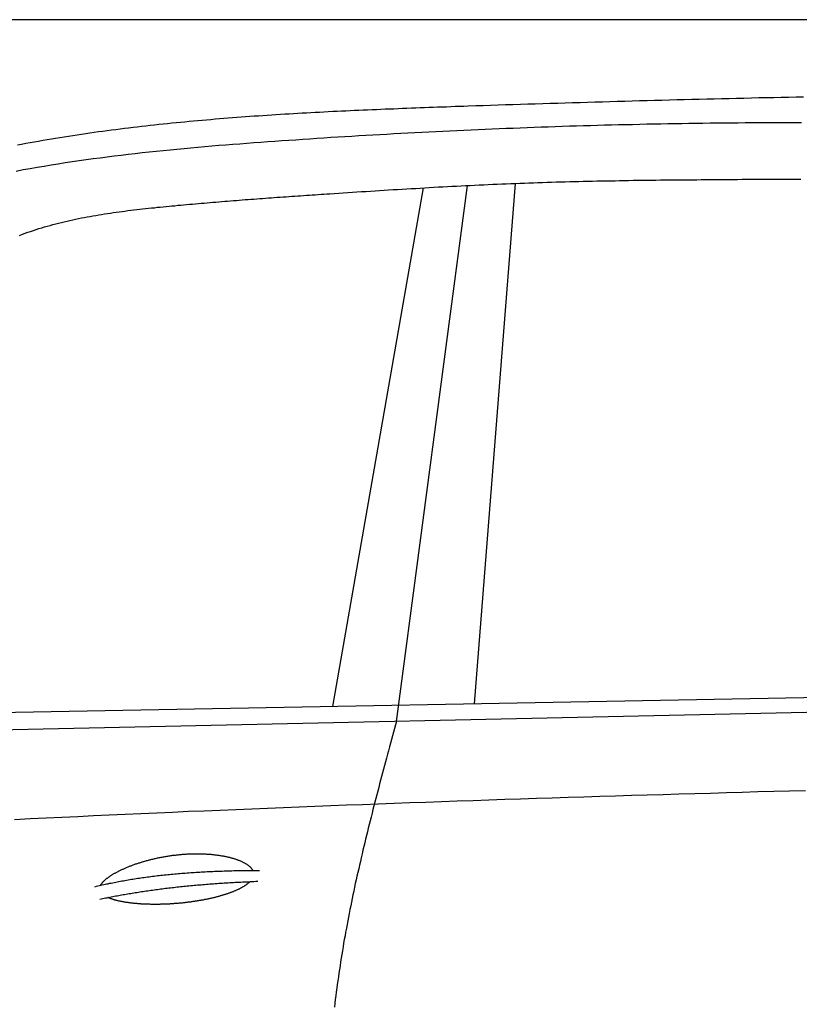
# Model space of a CAD drawing. Extents: x 1073 to 6773, y 5791 to 12316.
# Tile 44 of 62: x 3597 to 4452, y 11236 to 12316. Entities that reach past the tile are written whole.
import ezdxf

# ---------------------------------------------------------------- set-up
doc = ezdxf.new("R2010")
doc.units = 0
doc.layers.get('0').update_dxf_attribs({"linetype": 'CONTINUOUS'})
doc.layers.add('CAR', color=10, linetype='CONTINUOUS')

msp = doc.modelspace()

# ---------------------------------------------------------------- linework, layer by layer
msp.add_line((5822.8, 12315.9), (2672.8, 12315.9))
at = {"layer": 'CAR'}
for p, q in [((3940.1, 11562.6), (4039.5, 12131.4)), ((4010, 11546.2), (4087.7, 12134)), ((4095.6, 11565.5), (4140.4, 12136.4)), ((5324.7, 11588.3), (3090.2, 11546.8)), ((3159.7, 11528.1), (5331.4, 11575.1))]:
    msp.add_line(p, q, dxfattribs=at)
for points in [[(4088.7, 12221.4, 0), (4096.9, 12221.7, 0), (4105, 12221.9, 0), (4113.2, 12222.2, 0), (4121.4, 12222.4, 0), (4129.5, 12222.7, 0), (4137.7, 12222.9, 0), (4145.9, 12223.2, 0), (4154, 12223.5, 0), (4162.2, 12223.7, 0), (4170.4, 12224, 0), (4178.5, 12224.2, 0), (4186.7, 12224.5, 0), (4194.9, 12224.7, 0), (4203, 12225, 0), (4211.2, 12225.2, 0), (4219.4, 12225.4, 0), (4227.5, 12225.7, 0), (4235.7, 12225.9, 0), (4243.9, 12226.2, 0), (4252, 12226.4, 0), (4260.2, 12226.6, 0), (4268.4, 12226.9, 0), (4276.5, 12227.1, 0), (4284.7, 12227.3, 0), (4292.9, 12227.5, 0), (4301, 12227.8, 0), (4309.2, 12228, 0), (4317.4, 12228.2, 0), (4325.5, 12228.4, 0), (4333.7, 12228.6, 0), (4341.9, 12228.8, 0), (4350.1, 12229, 0), (4358.2, 12229.2, 0), (4366.4, 12229.4, 0), (4374.6, 12229.6, 0), (4382.7, 12229.8, 0), (4390.9, 12230, 0), (4399.1, 12230.2, 0), (4407.2, 12230.4, 0), (4415.4, 12230.6, 0), (4423.6, 12230.7, 0), (4431.7, 12230.9, 0), (4439.9, 12231.1, 0), (4448.1, 12231.2, 0), (4456.2, 12231.4, 0)], [(3594.4, 12178.5, 0), (3599, 12179.4, 0), (3603.7, 12180.3, 0), (3608.4, 12181.1, 0), (3613, 12182, 0), (3617.7, 12182.8, 0), (3622.4, 12183.6, 0), (3627.1, 12184.4, 0), (3631.8, 12185.2, 0), (3636.4, 12186, 0), (3641.1, 12186.7, 0), (3645.8, 12187.5, 0), (3650.5, 12188.2, 0), (3655.2, 12189, 0), (3659.9, 12189.7, 0), (3664.6, 12190.4, 0), (3669.3, 12191.1, 0), (3674, 12191.7, 0), (3678.7, 12192.4, 0), (3683.4, 12193.1, 0), (3688.1, 12193.7, 0), (3692.8, 12194.4, 0), (3697.6, 12195, 0), (3702.3, 12195.6, 0), (3707, 12196.2, 0), (3711.7, 12196.8, 0), (3716.4, 12197.4, 0), (3721.2, 12197.9, 0), (3725.9, 12198.5, 0), (3730.6, 12199, 0), (3735.3, 12199.6, 0), (3740.1, 12200.1, 0), (3744.8, 12200.6, 0), (3749.5, 12201.2, 0), (3754.3, 12201.7, 0), (3759, 12202.1, 0), (3763.7, 12202.6, 0), (3768.5, 12203.1, 0), (3773.2, 12203.6, 0), (3778, 12204, 0), (3782.7, 12204.5, 0), (3787.5, 12204.9, 0), (3792.2, 12205.4, 0), (3797, 12205.8, 0), (3801.7, 12206.2, 0), (3806.5, 12206.6, 0), (3811.2, 12207, 0), (3816, 12207.4, 0), (3820.7, 12207.8, 0), (3825.5, 12208.2, 0), (3830.3, 12208.5, 0), (3835, 12208.9, 0), (3839.8, 12209.3, 0), (3844.6, 12209.6, 0), (3849.3, 12209.9, 0), (3854.1, 12210.3, 0), (3858.8, 12210.6, 0), (3863.6, 12210.9, 0), (3868.4, 12211.2, 0), (3873.2, 12211.6, 0), (3877.9, 12211.9, 0), (3882.7, 12212.2, 0), (3887.5, 12212.5, 0), (3892.3, 12212.7, 0), (3897, 12213, 0), (3901.8, 12213.3, 0), (3906.6, 12213.6, 0), (3911.4, 12213.8, 0), (3916.2, 12214.1, 0), (3920.9, 12214.4, 0), (3925.7, 12214.6, 0), (3930.5, 12214.9, 0), (3935.3, 12215.1, 0), (3940.1, 12215.4, 0), (3944.9, 12215.6, 0), (3949.7, 12215.8, 0), (3954.4, 12216, 0), (3959.2, 12216.3, 0), (3964, 12216.5, 0), (3968.8, 12216.7, 0), (3973.6, 12216.9, 0), (3978.4, 12217.1, 0), (3983.2, 12217.3, 0), (3988, 12217.5, 0), (3992.8, 12217.8, 0), (3997.6, 12218, 0), (4002.3, 12218.1, 0), (4007.1, 12218.3, 0), (4011.9, 12218.5, 0), (4016.7, 12218.7, 0), (4021.5, 12218.9, 0), (4026.3, 12219.1, 0), (4031.1, 12219.3, 0), (4035.9, 12219.5, 0), (4040.7, 12219.7, 0), (4045.5, 12219.8, 0), (4050.3, 12220, 0), (4055.1, 12220.2, 0), (4059.9, 12220.4, 0), (4064.7, 12220.5, 0), (4069.5, 12220.7, 0), (4074.3, 12220.9, 0), (4079.1, 12221.1, 0), (4083.9, 12221.2, 0), (4088.7, 12221.4, 0)], [(3593, 12149.9, 0), (3600.7, 12151.4, 0), (3608.4, 12152.8, 0), (3616.1, 12154.1, 0), (3623.7, 12155.4, 0), (3631.4, 12156.7, 0), (3639.1, 12157.9, 0), (3646.8, 12159.1, 0), (3654.5, 12160.3, 0), (3662.2, 12161.4, 0), (3669.8, 12162.5, 0), (3677.5, 12163.5, 0), (3685.2, 12164.5, 0), (3692.8, 12165.5, 0), (3700.5, 12166.5, 0), (3708.2, 12167.4, 0), (3715.8, 12168.3, 0), (3723.5, 12169.2, 0), (3731.2, 12170.1, 0), (3738.8, 12170.9, 0), (3746.5, 12171.7, 0), (3754.1, 12172.5, 0), (3761.8, 12173.3, 0), (3769.4, 12174, 0), (3777.1, 12174.7, 0), (3784.7, 12175.4, 0), (3792.4, 12176.1, 0), (3800.1, 12176.8, 0), (3807.7, 12177.4, 0), (3815.3, 12178.1, 0), (3823, 12178.7, 0), (3830.7, 12179.3, 0), (3838.3, 12179.9, 0), (3846, 12180.5, 0), (3853.6, 12181.1, 0), (3861.3, 12181.6, 0), (3868.9, 12182.2, 0), (3876.6, 12182.7, 0), (3884.3, 12183.3, 0), (3891.9, 12183.8, 0), (3899.6, 12184.3, 0), (3907.2, 12184.9, 0), (3914.9, 12185.4, 0), (3922.6, 12185.9, 0), (3930.3, 12186.4, 0), (3937.9, 12186.9, 0), (3945.6, 12187.3, 0), (3953.3, 12187.8, 0), (3961, 12188.3, 0), (3968.6, 12188.8, 0), (3976.3, 12189.2, 0), (3984, 12189.7, 0), (3991.7, 12190.1, 0), (3999.4, 12190.5, 0), (4007.1, 12191, 0), (4014.7, 12191.4, 0), (4022.4, 12191.8, 0), (4030.1, 12192.2, 0), (4037.8, 12192.6, 0), (4045.5, 12193, 0), (4053.2, 12193.4, 0), (4060.9, 12193.7, 0), (4068.6, 12194.1, 0), (4076.3, 12194.5, 0), (4084, 12194.8, 0), (4091.7, 12195.2, 0), (4099.4, 12195.5, 0), (4107.1, 12195.8, 0), (4114.8, 12196.2, 0), (4122.4, 12196.5, 0), (4130.1, 12196.8, 0), (4137.9, 12197.1, 0), (4145.6, 12197.4, 0), (4153.3, 12197.7, 0), (4161, 12198, 0), (4168.7, 12198.2, 0), (4176.4, 12198.5, 0), (4184.1, 12198.8, 0), (4191.8, 12199, 0), (4199.5, 12199.3, 0), (4207.2, 12199.5, 0), (4214.9, 12199.7, 0), (4222.6, 12199.9, 0), (4230.3, 12200.2, 0), (4238, 12200.4, 0), (4245.8, 12200.6, 0), (4253.5, 12200.8, 0), (4261.2, 12200.9, 0), (4268.9, 12201.1, 0), (4276.6, 12201.3, 0), (4284.3, 12201.5, 0), (4292, 12201.6, 0), (4299.7, 12201.8, 0), (4307.4, 12201.9, 0), (4315.1, 12202, 0), (4322.9, 12202.2, 0), (4330.6, 12202.3, 0), (4338.3, 12202.4, 0), (4346, 12202.5, 0), (4353.7, 12202.6, 0), (4361.4, 12202.7, 0), (4369.1, 12202.8, 0), (4376.9, 12202.9, 0), (4384.6, 12202.9, 0), (4392.3, 12203, 0), (4400, 12203.1, 0), (4407.7, 12203.1, 0), (4415.4, 12203.1, 0), (4423.1, 12203.2, 0), (4430.8, 12203.2, 0), (4438.6, 12203.2, 0), (4446.3, 12203.2, 0), (4454, 12203.2, 0)], [(3936.8, 12125, 0), (3941.8, 12125.4, 0), (3946.8, 12125.7, 0), (3951.7, 12126, 0), (3956.7, 12126.3, 0), (3961.7, 12126.6, 0), (3966.6, 12127, 0), (3971.6, 12127.3, 0), (3976.5, 12127.6, 0), (3981.5, 12127.9, 0), (3986.5, 12128.2, 0), (3991.4, 12128.5, 0), (3996.4, 12128.8, 0), (4001.3, 12129.1, 0), (4006.3, 12129.5, 0), (4011.3, 12129.8, 0), (4016.2, 12130.1, 0), (4021.2, 12130.4, 0), (4026.2, 12130.7, 0), (4031.1, 12130.9, 0), (4036.1, 12131.2, 0), (4041, 12131.5, 0), (4046, 12131.8, 0), (4051, 12132.1, 0), (4055.9, 12132.4, 0), (4060.9, 12132.6, 0), (4065.9, 12132.9, 0), (4070.8, 12133.2, 0), (4075.8, 12133.4, 0), (4080.8, 12133.7, 0), (4085.7, 12133.9, 0), (4090.7, 12134.2, 0), (4095.6, 12134.4, 0), (4100.6, 12134.7, 0), (4105.6, 12134.9, 0), (4110.5, 12135.1, 0), (4115.5, 12135.4, 0), (4120.5, 12135.6, 0), (4125.4, 12135.8, 0), (4130.4, 12136, 0), (4135.4, 12136.2, 0), (4140.3, 12136.4, 0), (4145.3, 12136.6, 0), (4150.2, 12136.7, 0), (4155.2, 12136.9, 0), (4160.2, 12137.1, 0), (4165.1, 12137.3, 0), (4170.1, 12137.4, 0), (4175.1, 12137.6, 0), (4180.1, 12137.7, 0), (4185, 12137.9, 0), (4190, 12138, 0), (4194.9, 12138.1, 0), (4199.9, 12138.3, 0), (4204.9, 12138.4, 0), (4209.9, 12138.5, 0), (4214.8, 12138.6, 0), (4219.8, 12138.8, 0), (4224.8, 12138.9, 0), (4229.7, 12139, 0), (4234.7, 12139.1, 0), (4239.7, 12139.2, 0), (4244.6, 12139.3, 0), (4249.6, 12139.3, 0), (4254.6, 12139.4, 0), (4259.6, 12139.5, 0), (4264.5, 12139.6, 0), (4269.5, 12139.7, 0), (4274.5, 12139.7, 0), (4279.4, 12139.8, 0), (4284.4, 12139.9, 0), (4289.4, 12139.9, 0), (4294.3, 12140, 0), (4299.3, 12140.1, 0), (4304.3, 12140.1, 0), (4309.2, 12140.2, 0), (4314.2, 12140.2, 0), (4319.2, 12140.3, 0), (4324.2, 12140.3, 0), (4329.1, 12140.4, 0), (4334.1, 12140.4, 0), (4339.1, 12140.4, 0), (4344.1, 12140.5, 0), (4349, 12140.5, 0), (4354, 12140.6, 0), (4359, 12140.6, 0), (4363.9, 12140.6, 0), (4368.9, 12140.6, 0), (4373.9, 12140.7, 0), (4378.9, 12140.7, 0), (4383.8, 12140.7, 0), (4388.8, 12140.8, 0), (4393.8, 12140.8, 0), (4398.7, 12140.8, 0), (4403.7, 12140.8, 0), (4408.7, 12140.8, 0), (4413.6, 12140.9, 0), (4418.6, 12140.9, 0), (4423.6, 12140.9, 0), (4428.6, 12140.9, 0), (4433.5, 12140.9, 0), (4438.5, 12141, 0), (4443.5, 12141, 0), (4448.5, 12141, 0), (4453.4, 12141, 0)], [(3596.9, 12079.3, 0), (3599.9, 12080.5, 0), (3602.9, 12081.6, 0), (3605.9, 12082.7, 0), (3608.9, 12083.7, 0), (3612, 12084.7, 0), (3615, 12085.7, 0), (3618.1, 12086.7, 0), (3621.1, 12087.6, 0), (3624.2, 12088.6, 0), (3627.2, 12089.4, 0), (3630.3, 12090.3, 0), (3633.4, 12091.2, 0), (3636.5, 12092, 0), (3639.6, 12092.8, 0), (3642.7, 12093.6, 0), (3645.8, 12094.3, 0), (3648.9, 12095, 0), (3652.1, 12095.8, 0), (3655.2, 12096.5, 0), (3658.3, 12097.1, 0), (3661.5, 12097.8, 0), (3664.6, 12098.4, 0), (3667.8, 12099, 0), (3670.9, 12099.6, 0), (3674.1, 12100.2, 0), (3677.3, 12100.8, 0), (3680.5, 12101.3, 0), (3683.6, 12101.9, 0), (3686.8, 12102.4, 0), (3690, 12102.9, 0), (3693.2, 12103.4, 0), (3696.4, 12103.8, 0), (3699.6, 12104.3, 0), (3702.8, 12104.8, 0), (3706, 12105.2, 0), (3709.2, 12105.6, 0), (3712.4, 12106, 0), (3715.6, 12106.5, 0), (3718.8, 12106.8, 0), (3722.1, 12107.2, 0), (3725.3, 12107.6, 0), (3728.5, 12108, 0), (3731.7, 12108.3, 0), (3734.9, 12108.7, 0), (3738.1, 12109, 0), (3741.3, 12109.4, 0), (3744.6, 12109.7, 0), (3747.8, 12110.1, 0), (3751, 12110.4, 0), (3754.2, 12110.7, 0), (3757.4, 12111, 0), (3760.7, 12111.3, 0), (3763.9, 12111.6, 0), (3767.1, 12111.9, 0), (3770.3, 12112.3, 0), (3773.5, 12112.6, 0), (3776.7, 12112.9, 0), (3779.9, 12113.1, 0), (3783.2, 12113.4, 0), (3786.4, 12113.7, 0), (3789.6, 12114, 0), (3792.8, 12114.3, 0), (3796, 12114.6, 0), (3799.2, 12114.8, 0), (3802.4, 12115.1, 0), (3805.6, 12115.4, 0), (3808.8, 12115.7, 0), (3812, 12115.9, 0), (3815.2, 12116.2, 0), (3818.4, 12116.5, 0), (3821.7, 12116.7, 0), (3824.9, 12117, 0), (3828.1, 12117.2, 0), (3831.3, 12117.5, 0), (3834.5, 12117.7, 0), (3837.7, 12118, 0), (3840.9, 12118.2, 0), (3844.1, 12118.5, 0), (3847.3, 12118.7, 0), (3850.5, 12119, 0), (3853.7, 12119.2, 0), (3856.9, 12119.4, 0), (3860.1, 12119.7, 0), (3863.3, 12119.9, 0), (3866.5, 12120.1, 0), (3869.7, 12120.4, 0), (3872.9, 12120.6, 0), (3876.1, 12120.8, 0), (3879.3, 12121.1, 0), (3882.5, 12121.3, 0), (3885.7, 12121.5, 0), (3888.9, 12121.7, 0), (3892.1, 12122, 0), (3895.3, 12122.2, 0), (3898.5, 12122.4, 0), (3901.7, 12122.6, 0), (3904.9, 12122.8, 0), (3908.1, 12123.1, 0), (3911.3, 12123.3, 0), (3914.5, 12123.5, 0), (3917.7, 12123.7, 0), (3920.9, 12123.9, 0), (3924.1, 12124.2, 0), (3927.3, 12124.4, 0), (3930.5, 12124.6, 0), (3933.7, 12124.8, 0), (3936.8, 12125, 0)], [(4009.9, 11546.4, 0), (4008.8, 11542.4, 0), (4007.7, 11538.3, 0), (4006.6, 11534.3, 0), (4005.5, 11530.3, 0), (4004.4, 11526.2, 0), (4003.4, 11522.2, 0), (4002.3, 11518.2, 0), (4001.2, 11514.1, 0), (4000.1, 11510.1, 0), (3999, 11506, 0), (3997.9, 11502, 0), (3996.9, 11498, 0), (3995.8, 11493.9, 0), (3994.7, 11489.9, 0), (3993.7, 11485.8, 0), (3992.6, 11481.8, 0), (3991.5, 11477.8, 0), (3990.5, 11473.7, 0), (3989.4, 11469.7, 0), (3988.4, 11465.6, 0), (3987.3, 11461.6, 0), (3986.3, 11457.5, 0), (3985.2, 11453.5, 0), (3984.2, 11449.4, 0), (3983.2, 11445.4, 0), (3982.2, 11441.3, 0), (3981.2, 11437.3, 0), (3980.2, 11433.2, 0), (3979.1, 11429.2, 0), (3978.1, 11425.1, 0), (3977.2, 11421.1, 0), (3976.2, 11417, 0), (3975.2, 11413, 0), (3974.2, 11408.9, 0), (3973.3, 11404.9, 0), (3972.3, 11400.8, 0), (3971.3, 11396.7, 0), (3970.4, 11392.7, 0), (3969.5, 11388.6, 0), (3968.6, 11384.5, 0), (3967.6, 11380.5, 0), (3966.7, 11376.4, 0), (3965.8, 11372.3, 0), (3964.9, 11368.3, 0), (3964.1, 11364.2, 0), (3963.2, 11360.1, 0), (3962.3, 11356, 0), (3961.5, 11352, 0), (3960.6, 11347.9, 0), (3959.8, 11343.8, 0), (3959, 11339.7, 0), (3958.2, 11335.6, 0), (3957.4, 11331.5, 0), (3956.6, 11327.5, 0), (3955.8, 11323.4, 0), (3955.1, 11319.3, 0), (3954.3, 11315.2, 0), (3953.6, 11311.1, 0), (3952.8, 11307, 0), (3952.1, 11302.9, 0), (3951.4, 11298.8, 0), (3950.7, 11294.7, 0), (3950.1, 11290.6, 0), (3949.4, 11286.5, 0), (3948.8, 11282.4, 0), (3948.1, 11278.2, 0), (3947.5, 11274.1, 0), (3946.9, 11270, 0), (3946.3, 11265.9, 0), (3945.7, 11261.8, 0), (3945.1, 11257.6, 0), (3944.6, 11253.5, 0), (3944, 11249.4, 0), (3943.5, 11245.3, 0), (3942.9, 11241.1, 0), (3942.4, 11237, 0), (3941.9, 11232.9, 0)], [(4458.4, 11470.2, 0), (4441, 11469.7, 0), (4423.6, 11469.3, 0), (4406.3, 11468.8, 0), (4388.9, 11468.3, 0), (4371.6, 11467.8, 0), (4354.2, 11467.3, 0), (4336.9, 11466.8, 0), (4319.6, 11466.3, 0), (4302.2, 11465.8, 0), (4284.9, 11465.3, 0), (4267.5, 11464.8, 0), (4250.2, 11464.3, 0), (4232.8, 11463.7, 0), (4215.5, 11463.2, 0), (4198.1, 11462.6, 0), (4180.8, 11462.1, 0), (4163.4, 11461.5, 0), (4146.1, 11460.9, 0), (4128.8, 11460.4, 0), (4111.4, 11459.8, 0), (4094.1, 11459.2, 0), (4076.7, 11458.6, 0), (4059.4, 11458, 0), (4042, 11457.4, 0), (4024.7, 11456.7, 0), (4007.3, 11456.1, 0), (3990, 11455.5, 0), (3972.7, 11454.8, 0), (3955.3, 11454.2, 0), (3938, 11453.5, 0), (3920.6, 11452.8, 0), (3903.3, 11452.1, 0), (3886, 11451.5, 0), (3868.6, 11450.8, 0), (3851.3, 11450.1, 0), (3833.9, 11449.3, 0), (3816.6, 11448.6, 0), (3799.3, 11447.9, 0), (3781.9, 11447.2, 0), (3764.6, 11446.4, 0), (3747.2, 11445.7, 0), (3729.9, 11444.9, 0), (3712.6, 11444.1, 0), (3695.2, 11443.3, 0), (3677.9, 11442.5, 0), (3660.6, 11441.7, 0), (3643.2, 11440.9, 0), (3625.9, 11440.1, 0), (3608.6, 11439.3, 0), (3591.2, 11438.4, 0)], [(3685.6, 11366.4, 0), (3685.7, 11366.7, 0), (3685.9, 11367, 0), (3686.1, 11367.3, 0), (3686.3, 11367.6, 0), (3686.5, 11367.9, 0), (3686.7, 11368.2, 0), (3686.9, 11368.5, 0), (3687.2, 11368.9, 0), (3687.4, 11369.2, 0), (3687.7, 11369.5, 0), (3688, 11369.8, 0), (3688.3, 11370.1, 0), (3688.6, 11370.5, 0), (3688.9, 11370.8, 0), (3689.2, 11371.1, 0), (3689.5, 11371.4, 0), (3689.9, 11371.8, 0), (3690.2, 11372.1, 0), (3690.6, 11372.4, 0), (3691, 11372.8, 0), (3691.4, 11373.1, 0), (3691.8, 11373.4, 0), (3692.2, 11373.8, 0), (3692.6, 11374.1, 0), (3693.1, 11374.4, 0), (3693.5, 11374.8, 0), (3694, 11375.1, 0), (3694.5, 11375.4, 0), (3694.9, 11375.8, 0), (3695.4, 11376.1, 0), (3695.9, 11376.5, 0), (3696.5, 11376.8, 0), (3697, 11377.2, 0), (3697.5, 11377.5, 0), (3698.1, 11377.8, 0), (3698.6, 11378.2, 0), (3699.2, 11378.5, 0), (3699.8, 11378.9, 0), (3700.3, 11379.2, 0), (3700.9, 11379.6, 0), (3701.6, 11379.9, 0), (3702.2, 11380.2, 0), (3702.8, 11380.6, 0), (3703.4, 11380.9, 0), (3704.1, 11381.3, 0), (3704.8, 11381.6, 0), (3705.4, 11381.9, 0), (3706.1, 11382.3, 0), (3706.8, 11382.6, 0), (3707.5, 11383, 0), (3708.2, 11383.3, 0), (3708.9, 11383.6, 0), (3709.6, 11384, 0), (3710.3, 11384.3, 0), (3711.1, 11384.6, 0), (3711.8, 11385, 0), (3712.6, 11385.3, 0), (3713.4, 11385.6, 0), (3714.1, 11386, 0), (3714.9, 11386.3, 0), (3715.7, 11386.6, 0), (3716.5, 11386.9, 0), (3717.3, 11387.3, 0), (3718.2, 11387.6, 0), (3719, 11387.9, 0), (3719.8, 11388.2, 0), (3720.7, 11388.5, 0), (3721.5, 11388.8, 0), (3722.4, 11389.1, 0), (3723.2, 11389.5, 0), (3724.1, 11389.8, 0), (3725, 11390.1, 0), (3725.8, 11390.4, 0), (3726.8, 11390.7, 0), (3727.7, 11391, 0), (3728.6, 11391.2, 0), (3729.5, 11391.5, 0), (3730.4, 11391.8, 0), (3731.3, 11392.1, 0), (3732.2, 11392.4, 0), (3733.2, 11392.7, 0), (3734.1, 11392.9, 0), (3735.1, 11393.2, 0), (3736, 11393.5, 0), (3737, 11393.7, 0), (3738, 11394, 0), (3738.9, 11394.2, 0), (3739.9, 11394.5, 0), (3740.9, 11394.7, 0), (3741.9, 11395, 0), (3742.9, 11395.2, 0), (3743.9, 11395.5, 0), (3744.9, 11395.7, 0), (3745.9, 11395.9, 0), (3746.9, 11396.1, 0), (3747.9, 11396.4, 0), (3748.9, 11396.6, 0), (3749.9, 11396.8, 0), (3751, 11397, 0), (3752, 11397.2, 0), (3753.1, 11397.4, 0), (3754.1, 11397.6, 0), (3755.1, 11397.8, 0), (3756.2, 11398, 0), (3757.2, 11398.1, 0), (3758.3, 11398.3, 0), (3759.3, 11398.5, 0), (3760.4, 11398.6, 0), (3761.4, 11398.8, 0), (3762.5, 11399, 0), (3763.6, 11399.1, 0), (3764.6, 11399.3, 0), (3765.7, 11399.4, 0), (3766.7, 11399.5, 0), (3767.8, 11399.6, 0), (3768.9, 11399.8, 0), (3769.9, 11399.9, 0), (3771, 11400, 0), (3772.1, 11400.1, 0), (3773.2, 11400.2, 0), (3774.2, 11400.3, 0), (3775.3, 11400.4, 0), (3776.4, 11400.5, 0), (3777.4, 11400.6, 0), (3778.5, 11400.6, 0), (3779.6, 11400.7, 0), (3780.7, 11400.8, 0), (3781.7, 11400.8, 0), (3782.8, 11400.9, 0), (3783.9, 11400.9, 0), (3784.9, 11400.9, 0), (3786, 11401, 0), (3787.1, 11401, 0), (3788.1, 11401, 0), (3789.2, 11401, 0), (3790.2, 11401, 0), (3791.3, 11401, 0), (3792.3, 11401, 0), (3793.4, 11401, 0), (3794.4, 11401, 0), (3795.5, 11401, 0), (3796.5, 11401, 0), (3797.6, 11400.9, 0), (3798.6, 11400.9, 0), (3799.6, 11400.9, 0), (3800.7, 11400.8, 0), (3801.7, 11400.7, 0), (3802.7, 11400.7, 0), (3803.7, 11400.6, 0), (3804.7, 11400.5, 0), (3805.7, 11400.5, 0), (3806.7, 11400.4, 0), (3807.7, 11400.3, 0), (3808.7, 11400.2, 0), (3809.6, 11400.1, 0), (3810.6, 11400, 0), (3811.6, 11399.9, 0), (3812.5, 11399.8, 0), (3813.5, 11399.6, 0), (3814.4, 11399.5, 0), (3815.4, 11399.4, 0), (3816.3, 11399.2, 0), (3817.2, 11399.1, 0), (3818.1, 11398.9, 0), (3819, 11398.8, 0), (3819.9, 11398.6, 0), (3820.8, 11398.5, 0), (3821.7, 11398.3, 0), (3822.6, 11398.1, 0), (3823.4, 11397.9, 0), (3824.3, 11397.7, 0), (3825.2, 11397.5, 0), (3826, 11397.4, 0), (3826.8, 11397.2, 0), (3827.6, 11396.9, 0), (3828.4, 11396.7, 0), (3829.2, 11396.5, 0), (3830, 11396.3, 0), (3830.8, 11396.1, 0), (3831.6, 11395.8, 0), (3832.3, 11395.6, 0), (3833.1, 11395.4, 0), (3833.8, 11395.1, 0), (3834.5, 11394.9, 0), (3835.2, 11394.6, 0), (3835.9, 11394.4, 0), (3836.6, 11394.1, 0), (3837.3, 11393.9, 0), (3838, 11393.6, 0), (3838.6, 11393.3, 0), (3839.2, 11393.1, 0), (3839.9, 11392.8, 0), (3840.5, 11392.5, 0), (3841.1, 11392.2, 0), (3841.7, 11391.9, 0), (3842.3, 11391.6, 0), (3842.8, 11391.3, 0), (3843.4, 11391, 0), (3843.9, 11390.7, 0), (3844.4, 11390.4, 0), (3844.9, 11390.1, 0), (3845.4, 11389.8, 0), (3845.9, 11389.5, 0), (3846.4, 11389.2, 0), (3846.8, 11388.9, 0), (3847.3, 11388.5, 0), (3847.7, 11388.2, 0), (3848.1, 11387.9, 0), (3848.5, 11387.6, 0), (3848.9, 11387.2, 0), (3849.2, 11386.9, 0), (3849.6, 11386.5, 0), (3849.9, 11386.2, 0), (3850.2, 11385.9, 0), (3850.5, 11385.5, 0), (3850.8, 11385.2, 0), (3851.1, 11384.8, 0), (3851.4, 11384.5, 0), (3851.6, 11384.1, 0), (3851.8, 11383.8, 0), (3852, 11383.4, 0), (3852.2, 11383.1, 0), (3852.4, 11382.7, 0)], [(3679.5, 11364.9, 0), (3681.1, 11365.3, 0), (3682.7, 11365.7, 0), (3684.3, 11366.1, 0), (3685.9, 11366.4, 0), (3687.5, 11366.8, 0), (3689.1, 11367.2, 0), (3690.7, 11367.5, 0), (3692.3, 11367.9, 0), (3694, 11368.2, 0), (3695.6, 11368.6, 0), (3697.3, 11368.9, 0), (3698.9, 11369.2, 0), (3700.6, 11369.6, 0), (3702.3, 11369.9, 0), (3704, 11370.2, 0), (3705.7, 11370.5, 0), (3707.3, 11370.9, 0), (3709, 11371.2, 0), (3710.7, 11371.5, 0), (3712.4, 11371.8, 0), (3714.2, 11372.1, 0), (3715.9, 11372.4, 0), (3717.6, 11372.7, 0), (3719.4, 11373, 0), (3721.1, 11373.2, 0), (3722.9, 11373.5, 0), (3724.6, 11373.8, 0), (3726.4, 11374.1, 0), (3728.2, 11374.3, 0), (3729.9, 11374.6, 0), (3731.7, 11374.8, 0), (3733.5, 11375.1, 0), (3735.3, 11375.3, 0), (3737.1, 11375.6, 0), (3738.9, 11375.8, 0), (3740.7, 11376.1, 0), (3742.6, 11376.3, 0), (3744.4, 11376.5, 0), (3746.2, 11376.7, 0), (3748.1, 11377, 0), (3749.9, 11377.2, 0), (3751.8, 11377.4, 0), (3753.7, 11377.6, 0), (3755.5, 11377.8, 0), (3757.4, 11378, 0), (3759.3, 11378.2, 0), (3761.2, 11378.4, 0), (3763.1, 11378.6, 0), (3765, 11378.8, 0), (3766.9, 11378.9, 0), (3768.8, 11379.1, 0), (3770.7, 11379.3, 0), (3772.7, 11379.5, 0), (3774.6, 11379.6, 0), (3776.6, 11379.8, 0), (3778.5, 11379.9, 0), (3780.5, 11380.1, 0), (3782.4, 11380.2, 0), (3784.4, 11380.4, 0), (3786.4, 11380.5, 0), (3788.4, 11380.6, 0), (3790.3, 11380.8, 0), (3792.3, 11380.9, 0), (3794.4, 11381, 0), (3796.4, 11381.1, 0), (3798.4, 11381.2, 0), (3800.4, 11381.3, 0), (3802.4, 11381.4, 0), (3804.5, 11381.5, 0), (3806.5, 11381.6, 0), (3808.6, 11381.7, 0), (3810.6, 11381.8, 0), (3812.7, 11381.9, 0), (3814.8, 11382, 0), (3816.8, 11382.1, 0), (3818.9, 11382.1, 0), (3821, 11382.2, 0), (3823.1, 11382.3, 0), (3825.2, 11382.3, 0), (3827.3, 11382.4, 0), (3829.5, 11382.4, 0), (3831.6, 11382.5, 0), (3833.7, 11382.5, 0), (3835.8, 11382.6, 0), (3838, 11382.6, 0), (3840.2, 11382.6, 0), (3842.3, 11382.6, 0), (3844.5, 11382.7, 0), (3846.6, 11382.7, 0), (3848.8, 11382.7, 0), (3851, 11382.7, 0), (3853.2, 11382.7, 0), (3855.4, 11382.7, 0), (3857.6, 11382.7, 0), (3859.8, 11382.7, 0)], [(3684.8, 11351.2, 0), (3686.4, 11351.5, 0), (3687.9, 11351.8, 0), (3689.5, 11352.2, 0), (3691.1, 11352.5, 0), (3692.7, 11352.8, 0), (3694.2, 11353.1, 0), (3695.8, 11353.5, 0), (3697.4, 11353.8, 0), (3699, 11354.1, 0), (3700.6, 11354.4, 0), (3702.2, 11354.7, 0), (3703.8, 11355, 0), (3705.5, 11355.3, 0), (3707.1, 11355.6, 0), (3708.7, 11355.9, 0), (3710.4, 11356.2, 0), (3712, 11356.5, 0), (3713.7, 11356.8, 0), (3715.3, 11357.1, 0), (3717, 11357.3, 0), (3718.7, 11357.6, 0), (3720.3, 11357.9, 0), (3722, 11358.2, 0), (3723.7, 11358.4, 0), (3725.4, 11358.7, 0), (3727.1, 11359, 0), (3728.8, 11359.2, 0), (3730.5, 11359.5, 0), (3732.2, 11359.8, 0), (3733.9, 11360, 0), (3735.7, 11360.3, 0), (3737.4, 11360.5, 0), (3739.1, 11360.8, 0), (3740.9, 11361, 0), (3742.6, 11361.2, 0), (3744.4, 11361.5, 0), (3746.1, 11361.7, 0), (3747.9, 11362, 0), (3749.7, 11362.2, 0), (3751.5, 11362.4, 0), (3753.2, 11362.6, 0), (3755, 11362.9, 0), (3756.8, 11363.1, 0), (3758.6, 11363.3, 0), (3760.4, 11363.5, 0), (3762.2, 11363.7, 0), (3764.1, 11363.9, 0), (3765.9, 11364.1, 0), (3767.7, 11364.4, 0), (3769.5, 11364.6, 0), (3771.4, 11364.8, 0), (3773.2, 11365, 0), (3775.1, 11365.1, 0), (3776.9, 11365.3, 0), (3778.8, 11365.5, 0), (3780.7, 11365.7, 0), (3782.5, 11365.9, 0), (3784.4, 11366.1, 0), (3786.3, 11366.3, 0), (3788.2, 11366.4, 0), (3790.1, 11366.6, 0), (3792, 11366.8, 0), (3793.9, 11366.9, 0), (3795.8, 11367.1, 0), (3797.7, 11367.3, 0), (3799.7, 11367.4, 0), (3801.6, 11367.6, 0), (3803.5, 11367.7, 0), (3805.5, 11367.9, 0), (3807.4, 11368, 0), (3809.4, 11368.2, 0), (3811.3, 11368.3, 0), (3813.3, 11368.5, 0), (3815.2, 11368.6, 0), (3817.2, 11368.7, 0), (3819.2, 11368.9, 0), (3821.2, 11369, 0), (3823.2, 11369.1, 0), (3825.2, 11369.2, 0), (3827.2, 11369.4, 0), (3829.2, 11369.5, 0), (3831.2, 11369.6, 0), (3833.2, 11369.7, 0), (3835.3, 11369.8, 0), (3837.3, 11369.9, 0), (3839.3, 11370, 0), (3841.4, 11370.1, 0), (3843.4, 11370.2, 0), (3845.5, 11370.3, 0), (3847.5, 11370.4, 0), (3849.6, 11370.5, 0), (3851.7, 11370.6, 0), (3853.8, 11370.7, 0), (3855.8, 11370.8, 0), (3857.9, 11370.9, 0)], [(3849.4, 11370.5, 0), (3849.1, 11370.2, 0), (3848.8, 11369.9, 0), (3848.5, 11369.6, 0), (3848.2, 11369.3, 0), (3847.8, 11369, 0), (3847.5, 11368.7, 0), (3847.1, 11368.4, 0), (3846.8, 11368.1, 0), (3846.4, 11367.8, 0), (3846, 11367.5, 0), (3845.6, 11367.2, 0), (3845.2, 11366.9, 0), (3844.8, 11366.6, 0), (3844.3, 11366.3, 0), (3843.9, 11366, 0), (3843.5, 11365.7, 0), (3843, 11365.5, 0), (3842.6, 11365.2, 0), (3842.1, 11364.9, 0), (3841.6, 11364.6, 0), (3841.1, 11364.3, 0), (3840.6, 11364, 0), (3840.1, 11363.7, 0), (3839.6, 11363.5, 0), (3839.1, 11363.2, 0), (3838.5, 11362.9, 0), (3838, 11362.6, 0), (3837.4, 11362.3, 0), (3836.9, 11362.1, 0), (3836.3, 11361.8, 0), (3835.8, 11361.5, 0), (3835.2, 11361.3, 0), (3834.6, 11361, 0), (3834, 11360.7, 0), (3833.4, 11360.5, 0), (3832.8, 11360.2, 0), (3832.1, 11359.9, 0), (3831.5, 11359.7, 0), (3830.9, 11359.4, 0), (3830.2, 11359.2, 0), (3829.6, 11358.9, 0), (3828.9, 11358.7, 0), (3828.2, 11358.4, 0), (3827.6, 11358.2, 0), (3826.9, 11357.9, 0), (3826.2, 11357.7, 0), (3825.5, 11357.4, 0), (3824.8, 11357.2, 0), (3824.1, 11356.9, 0), (3823.4, 11356.7, 0), (3822.7, 11356.5, 0), (3822, 11356.2, 0), (3821.2, 11356, 0), (3820.5, 11355.8, 0), (3819.8, 11355.6, 0), (3819, 11355.3, 0), (3818.3, 11355.1, 0), (3817.5, 11354.9, 0), (3816.8, 11354.7, 0), (3816, 11354.5, 0), (3815.2, 11354.2, 0), (3814.4, 11354, 0), (3813.7, 11353.8, 0), (3812.9, 11353.6, 0), (3812.1, 11353.4, 0), (3811.3, 11353.2, 0), (3810.5, 11353, 0), (3809.7, 11352.8, 0), (3808.9, 11352.6, 0), (3808.1, 11352.4, 0), (3807.2, 11352.2, 0), (3806.4, 11352.1, 0), (3805.6, 11351.9, 0), (3804.8, 11351.7, 0), (3803.9, 11351.5, 0), (3803.1, 11351.3, 0), (3802.3, 11351.2, 0), (3801.4, 11351, 0), (3800.6, 11350.8, 0), (3799.7, 11350.7, 0), (3798.9, 11350.5, 0), (3798, 11350.3, 0), (3797.2, 11350.2, 0), (3796.3, 11350, 0), (3795.4, 11349.9, 0), (3794.6, 11349.7, 0), (3793.7, 11349.6, 0), (3792.8, 11349.4, 0), (3792, 11349.3, 0), (3791.1, 11349.1, 0), (3790.2, 11349, 0), (3789.4, 11348.9, 0), (3788.5, 11348.7, 0), (3787.6, 11348.6, 0), (3786.7, 11348.5, 0), (3785.8, 11348.3, 0), (3785, 11348.2, 0), (3784.1, 11348.1, 0), (3783.2, 11348, 0), (3782.3, 11347.9, 0), (3781.4, 11347.8, 0), (3780.5, 11347.6, 0), (3779.7, 11347.5, 0), (3778.8, 11347.4, 0), (3777.9, 11347.3, 0), (3777, 11347.2, 0), (3776.1, 11347.1, 0), (3775.2, 11347, 0), (3774.3, 11347, 0), (3773.4, 11346.9, 0), (3772.6, 11346.8, 0), (3771.7, 11346.7, 0), (3770.8, 11346.6, 0), (3769.9, 11346.5, 0), (3769, 11346.5, 0), (3768.1, 11346.4, 0), (3767.2, 11346.3, 0), (3766.3, 11346.3, 0), (3765.5, 11346.2, 0), (3764.6, 11346.1, 0), (3763.7, 11346.1, 0), (3762.8, 11346, 0), (3761.9, 11346, 0), (3761.1, 11345.9, 0), (3760.2, 11345.9, 0), (3759.3, 11345.8, 0), (3758.4, 11345.8, 0), (3757.6, 11345.8, 0), (3756.7, 11345.7, 0), (3755.8, 11345.7, 0), (3755, 11345.7, 0), (3754.1, 11345.6, 0), (3753.2, 11345.6, 0), (3752.4, 11345.6, 0), (3751.5, 11345.6, 0), (3750.7, 11345.5, 0), (3749.8, 11345.5, 0), (3749, 11345.5, 0), (3748.1, 11345.5, 0), (3747.3, 11345.5, 0), (3746.4, 11345.5, 0), (3745.6, 11345.5, 0), (3744.8, 11345.5, 0), (3743.9, 11345.5, 0), (3743.1, 11345.5, 0), (3742.3, 11345.5, 0), (3741.5, 11345.5, 0), (3740.6, 11345.5, 0), (3739.8, 11345.6, 0), (3739, 11345.6, 0), (3738.2, 11345.6, 0), (3737.4, 11345.6, 0), (3736.6, 11345.6, 0), (3735.8, 11345.7, 0), (3735, 11345.7, 0), (3734.2, 11345.7, 0), (3733.4, 11345.8, 0), (3732.7, 11345.8, 0), (3731.9, 11345.9, 0), (3731.1, 11345.9, 0), (3730.3, 11345.9, 0), (3729.6, 11346, 0), (3728.8, 11346, 0), (3728.1, 11346.1, 0), (3727.3, 11346.2, 0), (3726.6, 11346.2, 0), (3725.8, 11346.3, 0), (3725.1, 11346.3, 0), (3724.4, 11346.4, 0), (3723.6, 11346.5, 0), (3722.9, 11346.5, 0), (3722.2, 11346.6, 0), (3721.5, 11346.7, 0), (3720.8, 11346.8, 0), (3720.1, 11346.8, 0), (3719.4, 11346.9, 0), (3718.7, 11347, 0), (3718, 11347.1, 0), (3717.3, 11347.2, 0), (3716.7, 11347.3, 0), (3716, 11347.4, 0), (3715.3, 11347.5, 0), (3714.7, 11347.5, 0), (3714, 11347.6, 0), (3713.4, 11347.7, 0), (3712.7, 11347.9, 0), (3712.1, 11348, 0), (3711.5, 11348.1, 0), (3710.8, 11348.2, 0), (3710.2, 11348.3, 0), (3709.6, 11348.4, 0), (3709, 11348.5, 0), (3708.4, 11348.6, 0), (3707.8, 11348.8, 0), (3707.2, 11348.9, 0), (3706.7, 11349, 0), (3706.1, 11349.1, 0), (3705.5, 11349.2, 0), (3705, 11349.4, 0), (3704.4, 11349.5, 0), (3703.9, 11349.6, 0), (3703.3, 11349.8, 0), (3702.8, 11349.9, 0), (3702.3, 11350.1, 0), (3701.8, 11350.2, 0), (3701.3, 11350.3, 0), (3700.8, 11350.5, 0), (3700.3, 11350.6, 0), (3699.8, 11350.8, 0), (3699.3, 11350.9, 0), (3698.8, 11351.1, 0), (3698.3, 11351.2, 0), (3697.9, 11351.4, 0), (3697.4, 11351.5, 0), (3697, 11351.7, 0), (3696.6, 11351.9, 0), (3696.1, 11352, 0), (3695.7, 11352.2, 0), (3695.3, 11352.4, 0), (3694.9, 11352.5, 0), (3694.5, 11352.7, 0), (3694.1, 11352.9, 0), (3693.7, 11353, 0)]]:
    msp.add_polyline3d(points, dxfattribs=at)

doc.saveas('drawing.dxf')
